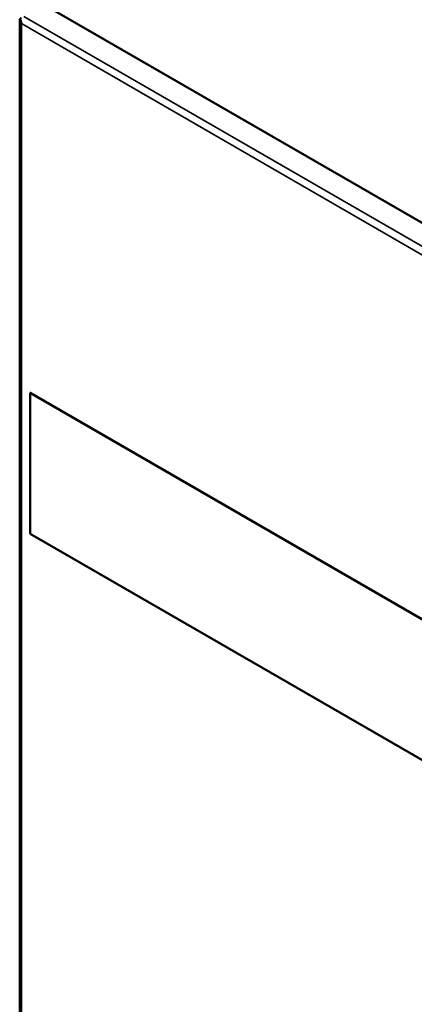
# Model space of a CAD drawing. Header units: inches. Extents: x 1 to 203, y 4 to 128.
# Tile 120 of 127: x 145 to 153, y 88 to 110. Entities that reach past the tile are written whole.
import ezdxf

# ---------------------------------------------------------------- set-up
doc = ezdxf.new("R2010")
doc.units = ezdxf.units.IN
doc.header["$LTSCALE"] = 6
doc.header["$MEASUREMENT"] = 0
doc.layers.add('Visible (ANSI)', color=7, linetype='Continuous', lineweight=50)
doc.layers.add('Visible Narrow (ANSI)', color=7, linetype='Continuous', lineweight=35)

msp = doc.modelspace()

# ---------------------------------------------------------------- linework, layer by layer
at = {"layer": 'Visible (ANSI)'}
for p, q in [((162.301, 100.332), (145.164, 110.226)), ((144.629, 109.889), (144.629, 50.898)), ((144.651, 109.884), (144.629, 109.882)), ((144.662, 109.811), (144.662, 109.811)), ((144.86, 101.65), (144.86, 98.539)), ((144.861, 101.65), (144.86, 101.65)), ((153.616, 96.595), (144.86, 101.65)), ((144.86, 98.539), (153.616, 93.484))]:
    msp.add_line(p, q, dxfattribs=at)
for centre, major_axis, start_param, end_param in [((144.742, 109.889), (-0.113, 0), 5.497787, 6.393772), ((144.742, 109.857), (0.0567, 0.0982), 2.354518, 2.356194), ((144.742, 109.857), (-0.113, 0), 0.783722, 0.785398), ((144.742, 109.857), (0.08, -0.139), 4.708941, 4.710713), ((144.742, 109.857), (-0.08, 0.139), 1.567348, 1.56912)]:
    msp.add_ellipse(centre, major_axis=major_axis, ratio=0.57735, start_param=start_param, end_param=end_param, dxfattribs=at)
for points in [[(144.629, 109.882), (144.632, 109.857), (144.644, 109.833), (144.662, 109.811)], [(144.652, 109.895), (144.65, 109.867), (144.653, 109.838), (144.662, 109.811)], [(144.662, 109.811), (144.662, 109.811), (144.662, 109.811), (144.662, 109.811)]]:
    msp.add_open_spline(points, degree=3, dxfattribs=at)
at = {"layer": 'Visible Narrow (ANSI)'}
for p, q in [((144.714, 109.966), (161.851, 100.072)), ((161.743, 99.949), (144.662, 109.811)), ((144.662, 109.811), (144.662, 50.884))]:
    msp.add_line(p, q, dxfattribs=at)

doc.saveas('drawing.dxf')
